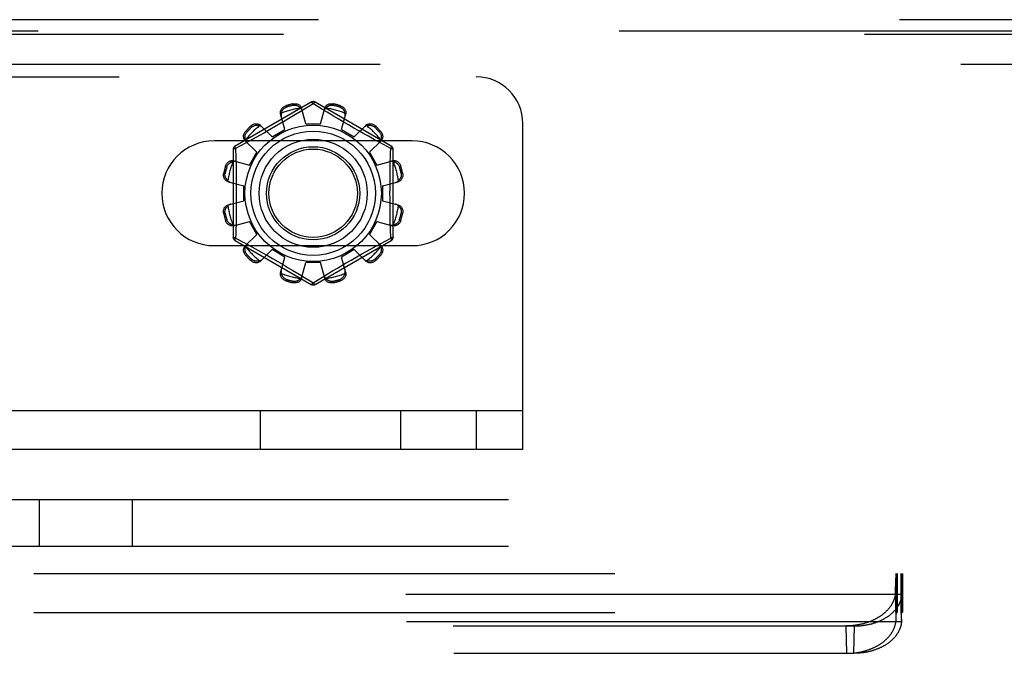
# Model space of a CAD drawing. Header units: inches. Extents: x 0 to 283, y 0 to 183.
# Tile 78 of 256: x 116.82 to 119.46, y 54.82 to 56.52. Entities that reach past the tile are written whole.
import ezdxf

# ---------------------------------------------------------------- set-up
doc = ezdxf.new("R2010")
doc.units = ezdxf.units.IN
doc.header["$LTSCALE"] = 15.583333
doc.header["$MEASUREMENT"] = 0
doc.linetypes.add('HIDDEN', pattern=[0.2, 0.1, -0.1])
for name, color, linetype in [('DEFAULT_2', 8, 'HIDDEN'), ('RIGHTHAND_DOOR_ASSEMBLY', 7, 'CONTINUOUS'), ('SUBPANEL', 7, 'CONTINUOUS')]:
    doc.layers.add(name, color=color, linetype=linetype)

msp = doc.modelspace()

# ---------------------------------------------------------------- linework, layer by layer
at = {"layer": 'DEFAULT_2', "color": 8, "linetype": 'HIDDEN'}
for p, q in [((109.2951, 56.3635), (118.0451, 56.3635)), ((117.6026, 56.2958), (117.3981, 56.1777)), ((117.5345, 56.2859), (117.5356, 56.2821)), ((117.5544, 56.2871), (117.5534, 56.2909)), ((117.6076, 56.2912), (117.5727, 56.2699)), ((117.611, 56.2891), (117.6076, 56.2912)), ((117.6307, 56.2771), (117.611, 56.2891)), ((117.8171, 56.1777), (117.6126, 56.2958)), ((117.6618, 56.2909), (117.6608, 56.2871)), ((117.6796, 56.2821), (117.6806, 56.2859)), ((117.5319, 56.2221), (117.5203, 56.2641)), ((117.5554, 56.2595), (117.5422, 56.2516)), ((117.5727, 56.2699), (117.5554, 56.2595)), ((117.5876, 56.237), (117.5766, 56.2792)), ((117.6276, 56.237), (117.6386, 56.2792)), ((117.6451, 56.2684), (117.6307, 56.2771)), ((117.6618, 56.2583), (117.6451, 56.2684)), ((117.6745, 56.2507), (117.6618, 56.2583)), ((117.6833, 56.2221), (117.6948, 56.2641)), ((117.4666, 56.2331), (117.4973, 56.2021)), ((117.5206, 56.2388), (117.5056, 56.2301)), ((117.5876, 56.237), (117.6276, 56.237)), ((117.6882, 56.2426), (117.6745, 56.2507)), ((117.7023, 56.2343), (117.6882, 56.2426)), ((117.7165, 56.2261), (117.7023, 56.2343)), ((117.7179, 56.2021), (117.7486, 56.2331)), ((118.1701, 55.3635), (118.1701, 56.2385)), ((117.4269, 56.2179), (117.4297, 56.2151)), ((117.4434, 56.2289), (117.4407, 56.2317)), ((117.4634, 56.2062), (117.4456, 56.1963)), ((117.4767, 56.2137), (117.4634, 56.2062)), ((117.4909, 56.2217), (117.4767, 56.2137)), ((117.5056, 56.2301), (117.4909, 56.2217)), ((117.4973, 56.2021), (117.5319, 56.2221)), ((117.6833, 56.2221), (117.7179, 56.2021)), ((117.7303, 56.2182), (117.7165, 56.2261)), ((117.7435, 56.2108), (117.7303, 56.2182)), ((117.7559, 56.2039), (117.7435, 56.2108)), ((117.7745, 56.2317), (117.7717, 56.2289)), ((117.7855, 56.2151), (117.7883, 56.2179)), ((117.8732, 56.1916), (117.342, 56.1916)), ((117.4258, 56.1854), (117.3996, 56.1711)), ((117.4254, 56.192), (117.4565, 56.1613)), ((117.4456, 56.1963), (117.4258, 56.1854)), ((117.7724, 56.1947), (117.7559, 56.2039)), ((117.7587, 56.1613), (117.7897, 56.192)), ((117.7866, 56.1869), (117.7724, 56.1947)), ((117.8156, 56.1711), (117.7866, 56.1869)), ((117.3931, 56.1691), (117.3931, 55.9329)), ((117.3996, 56.1711), (117.4001, 56.1475)), ((117.4365, 56.1267), (117.4565, 56.1613)), ((117.7587, 56.1613), (117.7787, 56.1267)), ((117.8221, 55.9329), (117.8221, 56.1691)), ((117.3944, 56.1382), (117.4365, 56.1267)), ((117.4001, 56.1475), (117.4007, 56.1235)), ((117.7787, 56.1267), (117.8207, 56.1382)), ((117.3676, 56.1052), (117.3714, 56.1042)), ((117.3765, 56.123), (117.3727, 56.124)), ((117.8141, 56.0993), (117.8145, 56.1235)), ((117.8425, 56.124), (117.8387, 56.123)), ((117.8437, 56.1042), (117.8475, 56.1052)), ((117.3794, 56.082), (117.4216, 56.071)), ((117.7936, 56.071), (117.8358, 56.082)), ((117.4216, 56.031), (117.4216, 56.071)), ((117.7936, 56.071), (117.7936, 56.031)), ((117.3794, 56.02), (117.4216, 56.031)), ((117.7936, 56.031), (117.8358, 56.02)), ((117.3714, 55.9978), (117.3676, 55.9968)), ((117.4011, 56.0026), (117.4007, 55.9784)), ((117.8475, 55.9968), (117.8437, 55.9978)), ((117.3727, 55.9779), (117.3765, 55.979)), ((117.3944, 55.9637), (117.4365, 55.9753)), ((117.4565, 55.9407), (117.4365, 55.9753)), ((117.7787, 55.9753), (117.7587, 55.9407)), ((117.7787, 55.9753), (117.8207, 55.9637)), ((117.815, 55.9544), (117.8145, 55.9784)), ((117.8387, 55.979), (117.8425, 55.9779)), ((117.8156, 55.9309), (117.815, 55.9544)), ((117.3981, 55.9243), (117.6026, 55.8062)), ((117.3996, 55.9309), (117.4286, 55.915)), ((117.4254, 55.91), (117.4565, 55.9407)), ((117.4286, 55.915), (117.4428, 55.9072)), ((117.6126, 55.8062), (117.8171, 55.9243)), ((117.7587, 55.9407), (117.7897, 55.91)), ((117.7696, 55.9057), (117.7893, 55.9165)), ((117.7893, 55.9165), (117.8156, 55.9309)), ((117.342, 55.9104), (117.8732, 55.9104)), ((117.4428, 55.9072), (117.4593, 55.8981)), ((117.4593, 55.8981), (117.4716, 55.8912)), ((117.4666, 55.8688), (117.4973, 55.8999)), ((117.4716, 55.8912), (117.4848, 55.8837)), ((117.5319, 55.8799), (117.4973, 55.8999)), ((117.7179, 55.8999), (117.6833, 55.8799)), ((117.7179, 55.8999), (117.7486, 55.8688)), ((117.7384, 55.8883), (117.7517, 55.8958)), ((117.7517, 55.8958), (117.7696, 55.9057)), ((117.4297, 55.8868), (117.4269, 55.8841)), ((117.4407, 55.8703), (117.4434, 55.8731)), ((117.4848, 55.8837), (117.4986, 55.8758)), ((117.4986, 55.8758), (117.5128, 55.8676)), ((117.5128, 55.8676), (117.527, 55.8594)), ((117.5203, 55.8378), (117.5319, 55.8799)), ((117.5766, 55.8228), (117.5876, 55.865)), ((117.6276, 55.865), (117.5876, 55.865)), ((117.6386, 55.8228), (117.6276, 55.865)), ((117.6948, 55.8378), (117.6833, 55.8799)), ((117.6946, 55.8631), (117.7096, 55.8718)), ((117.7096, 55.8718), (117.7243, 55.8803)), ((117.7243, 55.8803), (117.7384, 55.8883)), ((117.7717, 55.8731), (117.7745, 55.8703)), ((117.7883, 55.8841), (117.7855, 55.8868)), ((117.527, 55.8594), (117.5406, 55.8513)), ((117.5406, 55.8513), (117.5533, 55.8437)), ((117.5533, 55.8437), (117.5701, 55.8336)), ((117.6425, 55.832), (117.6598, 55.8425)), ((117.6598, 55.8425), (117.6729, 55.8503)), ((117.5356, 55.8199), (117.5345, 55.8161)), ((117.5534, 55.811), (117.5544, 55.8148)), ((117.5701, 55.8336), (117.5844, 55.8249)), ((117.5844, 55.8249), (117.6041, 55.8129)), ((117.6041, 55.8129), (117.6076, 55.8108)), ((117.6076, 55.8108), (117.6425, 55.832)), ((117.6608, 55.8148), (117.6618, 55.811)), ((117.6806, 55.8161), (117.6796, 55.8199)), ((118.1701, 55.4675), (109.1701, 55.4675)), ((117.4659, 55.3635), (117.4659, 55.4675)), ((117.8426, 55.3635), (117.8426, 55.4675)), ((118.0451, 55.4675), (118.0451, 55.3635)), ((118.1701, 55.3635), (109.1701, 55.3635)), ((110.625, 55.03), (120.1851, 55.03)), ((119.1709, 55.03), (119.1709, 54.926)), ((119.1709, 55.0157), (119.171, 55.0183)), ((119.1712, 55.0205), (119.1713, 55.0219)), ((119.1726, 54.926), (119.1726, 55.03)), ((119.1728, 55.03), (119.1728, 54.926)), ((119.1738, 55.03), (119.1738, 54.926)), ((119.1846, 55.03), (119.1846, 54.926)), ((119.1848, 54.926), (119.1848, 55.03)), ((119.1856, 55.03), (119.1856, 54.926)), ((119.186, 55.0226), (119.1859, 55.0238)), ((119.1861, 55.0212), (119.186, 55.0226)), ((119.1862, 55.0198), (119.1861, 55.0212)), ((119.1863, 55.0183), (119.1862, 55.0198)), ((119.1865, 55.0157), (119.1863, 55.0183)), ((119.1885, 55.03), (119.1885, 54.926)), ((119.1696, 54.9815), (119.1699, 54.9918)), ((119.1699, 54.9918), (119.1702, 54.9997)), ((119.1702, 54.9997), (119.1704, 55.0057)), ((119.1704, 55.0057), (119.1706, 55.01)), ((119.1706, 55.01), (119.1707, 55.013)), ((119.1707, 55.013), (119.1709, 55.0157)), ((119.1866, 55.013), (119.1865, 55.0157)), ((119.1868, 55.01), (119.1866, 55.013)), ((119.187, 55.0057), (119.1868, 55.01)), ((119.1872, 54.9997), (119.187, 55.0057)), ((119.1875, 54.9918), (119.1872, 54.9997)), ((119.1876, 54.986), (119.1875, 54.9918)), ((111.6225, 54.9754), (119.1876, 54.9754)), ((119.1713, 54.9078), (119.1696, 54.9815)), ((119.186, 54.9078), (119.1878, 54.9815)), ((119.186, 54.905), (119.1878, 54.9785)), ((119.1878, 54.9815), (119.1876, 54.986)), ((119.1876, 54.9754), (119.1878, 54.9785)), ((119.1878, 54.9785), (119.1878, 54.9815)), ((110.625, 54.926), (119.4663, 54.926)), ((119.1713, 54.9078), (119.1715, 54.9116)), ((119.1715, 54.9116), (119.1716, 54.9143)), ((119.1716, 54.9162), (119.1717, 54.9179)), ((119.1716, 54.9143), (119.1716, 54.9162)), ((119.1717, 54.9179), (119.1718, 54.9195)), ((119.1718, 54.9195), (119.1719, 54.9204)), ((119.1854, 54.9221), (119.1853, 54.9228)), ((119.1855, 54.9213), (119.1854, 54.9221)), ((119.1855, 54.9204), (119.1855, 54.9213)), ((119.1856, 54.9195), (119.1855, 54.9204)), ((119.1856, 54.9179), (119.1856, 54.9195)), ((119.1857, 54.9162), (119.1856, 54.9179)), ((119.1858, 54.9136), (119.1857, 54.9162)), ((119.1859, 54.9108), (119.1858, 54.9136)), ((111.6242, 54.9019), (119.1859, 54.9019)), ((111.7502, 54.8897), (119.06, 54.8897)), ((119.0392, 54.8162), (119.0375, 54.8897)), ((119.0582, 54.8162), (119.06, 54.8897)), ((119.186, 54.9078), (119.1859, 54.9108)), ((119.186, 54.905), (119.1859, 54.9019)), ((119.186, 54.9078), (119.186, 54.905)), ((111.7519, 54.8162), (119.0582, 54.8162))]:
    msp.add_line(p, q, dxfattribs=at)
for points in [[(117.5203, 56.2641), (117.52, 56.2659), (117.5198, 56.2678), (117.5199, 56.2697), (117.5202, 56.2716), (117.5208, 56.2735), (117.5216, 56.2753), (117.5226, 56.2771), (117.5238, 56.2787), (117.5252, 56.2803), (117.5268, 56.2818), (117.5286, 56.2831), (117.5305, 56.2842), (117.5325, 56.2851), (117.5345, 56.2859)], [(117.5534, 56.2909), (117.5556, 56.2913), (117.5577, 56.2915), (117.56, 56.2915), (117.5621, 56.2912), (117.5643, 56.2908), (117.5663, 56.2901), (117.5681, 56.2893), (117.5699, 56.2883), (117.5715, 56.2871), (117.5729, 56.2857), (117.5742, 56.2842), (117.5752, 56.2826), (117.576, 56.2809), (117.5766, 56.2792)], [(117.5544, 56.2871), (117.5561, 56.2874), (117.5577, 56.2875), (117.5592, 56.2875), (117.5606, 56.2874), (117.5619, 56.2871), (117.5632, 56.2868), (117.5643, 56.2864), (117.5654, 56.286), (117.5664, 56.2855), (117.5673, 56.285), (117.5682, 56.2845), (117.5691, 56.2839), (117.5699, 56.2833), (117.5707, 56.2826), (117.5715, 56.2819), (117.5723, 56.2812), (117.573, 56.2805), (117.5737, 56.2797)], [(117.6026, 56.2958), (117.6029, 56.2958), (117.6034, 56.2957), (117.6039, 56.2954), (117.6045, 56.2949), (117.6052, 56.2942), (117.606, 56.2933), (117.6068, 56.2923), (117.6076, 56.2912)], [(117.6076, 56.2912), (117.6084, 56.2923), (117.6092, 56.2933), (117.6099, 56.2942), (117.6106, 56.2949), (117.6113, 56.2954), (117.6118, 56.2957), (117.6123, 56.2958), (117.6126, 56.2958)], [(117.6386, 56.2792), (117.6392, 56.2809), (117.64, 56.2826), (117.641, 56.2842), (117.6422, 56.2857), (117.6437, 56.2871), (117.6453, 56.2883), (117.647, 56.2893), (117.6489, 56.2901), (117.6509, 56.2908), (117.653, 56.2912), (117.6552, 56.2915), (117.6574, 56.2915), (117.6596, 56.2913), (117.6618, 56.2909)], [(117.6415, 56.2797), (117.6422, 56.2805), (117.6429, 56.2812), (117.6437, 56.2819), (117.6444, 56.2826), (117.6452, 56.2833), (117.6461, 56.2839), (117.6469, 56.2845), (117.6479, 56.285), (117.6488, 56.2855), (117.6498, 56.286), (117.6509, 56.2864), (117.652, 56.2868), (117.6532, 56.2871), (117.6545, 56.2874), (117.656, 56.2875), (117.6575, 56.2875), (117.6591, 56.2874), (117.6608, 56.2871)], [(117.6806, 56.2859), (117.6827, 56.2851), (117.6847, 56.2842), (117.6866, 56.2831), (117.6884, 56.2818), (117.69, 56.2803), (117.6914, 56.2787), (117.6926, 56.2771), (117.6936, 56.2753), (117.6944, 56.2735), (117.6949, 56.2716), (117.6953, 56.2697), (117.6954, 56.2678), (117.6952, 56.2659), (117.6948, 56.2641)], [(117.5226, 56.266), (117.5222, 56.2645), (117.5219, 56.2629), (117.5218, 56.2614), (117.5218, 56.2599), (117.522, 56.2584), (117.5223, 56.257)], [(117.5226, 56.266), (117.5228, 56.267), (117.5231, 56.268), (117.5233, 56.269), (117.5237, 56.27), (117.5241, 56.271), (117.5245, 56.2719), (117.5249, 56.2729), (117.5254, 56.2738), (117.526, 56.2747), (117.5267, 56.2756), (117.5274, 56.2765), (117.5282, 56.2774), (117.5291, 56.2783), (117.5301, 56.2792), (117.5312, 56.28), (117.5325, 56.2808), (117.534, 56.2815), (117.5356, 56.2821)], [(117.5784, 56.2721), (117.578, 56.2735), (117.5774, 56.2748), (117.5767, 56.2761), (117.5758, 56.2774), (117.5748, 56.2786), (117.5737, 56.2797)], [(117.6415, 56.2797), (117.6404, 56.2786), (117.6394, 56.2774), (117.6385, 56.2761), (117.6378, 56.2748), (117.6372, 56.2735), (117.6367, 56.2721)], [(117.6796, 56.2821), (117.6812, 56.2815), (117.6827, 56.2808), (117.684, 56.28), (117.6851, 56.2792), (117.6861, 56.2783), (117.687, 56.2774), (117.6878, 56.2765), (117.6885, 56.2756), (117.6892, 56.2747), (117.6897, 56.2738), (117.6902, 56.2729), (117.6907, 56.2719), (117.6911, 56.271), (117.6915, 56.27), (117.6918, 56.269), (117.6921, 56.268), (117.6924, 56.267), (117.6926, 56.266)], [(117.6929, 56.257), (117.6932, 56.2584), (117.6934, 56.2599), (117.6934, 56.2614), (117.6933, 56.2629), (117.693, 56.2645), (117.6926, 56.266)], [(117.4407, 56.2317), (117.4424, 56.2331), (117.4442, 56.2344), (117.4461, 56.2354), (117.4481, 56.2363), (117.4502, 56.237), (117.4522, 56.2374), (117.4543, 56.2376), (117.4563, 56.2376), (117.4583, 56.2374), (117.4602, 56.2369), (117.462, 56.2363), (117.4637, 56.2354), (117.4653, 56.2343), (117.4666, 56.2331)], [(117.4434, 56.2289), (117.4448, 56.23), (117.4461, 56.2309), (117.4474, 56.2316), (117.4487, 56.2322), (117.45, 56.2327), (117.4512, 56.233), (117.4524, 56.2332), (117.4535, 56.2334), (117.4546, 56.2335), (117.4557, 56.2335), (117.4568, 56.2335), (117.4578, 56.2334), (117.4588, 56.2333), (117.4599, 56.2332), (117.4609, 56.233), (117.4619, 56.2327), (117.4629, 56.2324), (117.4639, 56.2321)], [(117.4718, 56.2279), (117.4707, 56.2289), (117.4695, 56.2297), (117.4683, 56.2305), (117.4669, 56.2312), (117.4654, 56.2317), (117.4639, 56.2321)], [(117.5422, 56.2516), (117.5279, 56.2432), (117.5206, 56.2388)], [(117.7513, 56.2321), (117.7498, 56.2317), (117.7483, 56.2312), (117.7469, 56.2305), (117.7456, 56.2297), (117.7444, 56.2289), (117.7434, 56.2279)], [(117.7486, 56.2331), (117.7499, 56.2343), (117.7514, 56.2354), (117.7531, 56.2363), (117.755, 56.2369), (117.7569, 56.2374), (117.7589, 56.2376), (117.7609, 56.2376), (117.7629, 56.2374), (117.765, 56.237), (117.7671, 56.2363), (117.7691, 56.2354), (117.771, 56.2344), (117.7728, 56.2331), (117.7745, 56.2317)], [(117.7513, 56.2321), (117.7523, 56.2324), (117.7533, 56.2327), (117.7543, 56.233), (117.7553, 56.2332), (117.7563, 56.2333), (117.7574, 56.2334), (117.7584, 56.2335), (117.7595, 56.2335), (117.7606, 56.2335), (117.7617, 56.2334), (117.7628, 56.2332), (117.764, 56.233), (117.7652, 56.2327), (117.7664, 56.2322), (117.7677, 56.2316), (117.7691, 56.2309), (117.7704, 56.23), (117.7717, 56.2289)], [(117.4254, 56.192), (117.4242, 56.1933), (117.4232, 56.1948), (117.4223, 56.1965), (117.4216, 56.1984), (117.4212, 56.2003), (117.4209, 56.2023), (117.4209, 56.2043), (117.4211, 56.2063), (117.4216, 56.2084), (117.4222, 56.2105), (117.4231, 56.2125), (117.4242, 56.2144), (117.4255, 56.2162), (117.4269, 56.2179)], [(117.4265, 56.1947), (117.4262, 56.1957), (117.4259, 56.1967), (117.4256, 56.1977), (117.4254, 56.1987), (117.4252, 56.1997), (117.4251, 56.2008), (117.4251, 56.2018), (117.425, 56.2029), (117.4251, 56.204), (117.4252, 56.2051), (117.4253, 56.2062), (117.4256, 56.2074), (117.4259, 56.2086), (117.4264, 56.2098), (117.4269, 56.2111), (117.4277, 56.2125), (117.4286, 56.2138), (117.4297, 56.2151)], [(117.7855, 56.2151), (117.7866, 56.2138), (117.7875, 56.2125), (117.7882, 56.2111), (117.7888, 56.2098), (117.7893, 56.2086), (117.7896, 56.2074), (117.7898, 56.2062), (117.79, 56.205), (117.7901, 56.2039), (117.7901, 56.2029), (117.7901, 56.2018), (117.79, 56.2008), (117.7899, 56.1997), (117.7898, 56.1987), (117.7896, 56.1977), (117.7893, 56.1967), (117.789, 56.1957), (117.7887, 56.1947)], [(117.7883, 56.2179), (117.7897, 56.2162), (117.791, 56.2144), (117.792, 56.2125), (117.7929, 56.2105), (117.7936, 56.2084), (117.794, 56.2063), (117.7942, 56.2043), (117.7942, 56.2023), (117.794, 56.2003), (117.7935, 56.1984), (117.7929, 56.1965), (117.792, 56.1948), (117.7909, 56.1933), (117.7897, 56.192)], [(117.4265, 56.1947), (117.4269, 56.1932), (117.4274, 56.1917), (117.4281, 56.1903), (117.4288, 56.189), (117.4297, 56.1878), (117.4307, 56.1868)], [(117.7845, 56.1868), (117.7855, 56.1878), (117.7863, 56.189), (117.7871, 56.1903), (117.7878, 56.1917), (117.7883, 56.1932), (117.7887, 56.1947)], [(117.3931, 56.1691), (117.3932, 56.1694), (117.3935, 56.1697), (117.3941, 56.17), (117.3949, 56.1703), (117.3958, 56.1705), (117.3969, 56.1708), (117.3982, 56.1709), (117.3996, 56.1711)], [(117.3996, 56.1711), (117.399, 56.1723), (117.3985, 56.1735), (117.3982, 56.1746), (117.3979, 56.1756), (117.3978, 56.1764), (117.3978, 56.177), (117.3979, 56.1775), (117.3981, 56.1777)], [(117.8145, 56.1235), (117.8153, 56.1594), (117.8156, 56.1711)], [(117.8171, 56.1777), (117.8173, 56.1775), (117.8174, 56.177), (117.8174, 56.1764), (117.8173, 56.1756), (117.817, 56.1746), (117.8166, 56.1735), (117.8162, 56.1723), (117.8156, 56.1711)], [(117.8156, 56.1711), (117.817, 56.171), (117.8182, 56.1708), (117.8194, 56.1705), (117.8203, 56.1703), (117.8211, 56.17), (117.8216, 56.1697), (117.822, 56.1694), (117.8221, 56.1691)], [(117.3727, 56.124), (117.3734, 56.1261), (117.3744, 56.1281), (117.3755, 56.13), (117.3768, 56.1318), (117.3783, 56.1334), (117.3798, 56.1348), (117.3815, 56.136), (117.3832, 56.137), (117.3851, 56.1378), (117.387, 56.1383), (117.3889, 56.1387), (117.3908, 56.1388), (117.3926, 56.1386), (117.3944, 56.1382)], [(117.3765, 56.123), (117.3771, 56.1246), (117.3778, 56.1261), (117.3786, 56.1274), (117.3794, 56.1285), (117.3803, 56.1295), (117.3812, 56.1304), (117.382, 56.1312), (117.383, 56.1319), (117.3839, 56.1326), (117.3848, 56.1331), (117.3857, 56.1336), (117.3866, 56.1341), (117.3876, 56.1345), (117.3886, 56.1349), (117.3895, 56.1352), (117.3905, 56.1355), (117.3916, 56.1358), (117.3926, 56.136)], [(117.4015, 56.1363), (117.4001, 56.1366), (117.3987, 56.1368), (117.3972, 56.1368), (117.3956, 56.1367), (117.3941, 56.1364), (117.3926, 56.136)], [(117.8226, 56.136), (117.8211, 56.1364), (117.8195, 56.1367), (117.818, 56.1368), (117.8165, 56.1368), (117.815, 56.1366), (117.8136, 56.1363)], [(117.8207, 56.1382), (117.8225, 56.1386), (117.8244, 56.1388), (117.8263, 56.1387), (117.8282, 56.1383), (117.8301, 56.1378), (117.8319, 56.137), (117.8337, 56.136), (117.8353, 56.1348), (117.8369, 56.1334), (117.8384, 56.1318), (117.8397, 56.13), (117.8408, 56.1281), (117.8417, 56.1261), (117.8425, 56.124)], [(117.8226, 56.136), (117.8236, 56.1358), (117.8246, 56.1355), (117.8256, 56.1352), (117.8266, 56.1349), (117.8276, 56.1345), (117.8285, 56.1341), (117.8295, 56.1336), (117.8304, 56.1331), (117.8313, 56.1326), (117.8322, 56.1319), (117.8331, 56.1312), (117.834, 56.1304), (117.8349, 56.1295), (117.8358, 56.1285), (117.8366, 56.1274), (117.8374, 56.1261), (117.8381, 56.1246), (117.8387, 56.123)], [(117.3794, 56.082), (117.3776, 56.0826), (117.376, 56.0834), (117.3744, 56.0844), (117.3729, 56.0856), (117.3715, 56.0871), (117.3703, 56.0887), (117.3693, 56.0904), (117.3685, 56.0923), (117.3678, 56.0943), (117.3673, 56.0964), (117.3671, 56.0986), (117.3671, 56.1008), (117.3672, 56.103), (117.3676, 56.1052)], [(117.3789, 56.0849), (117.3781, 56.0856), (117.3774, 56.0863), (117.3766, 56.0871), (117.3759, 56.0878), (117.3753, 56.0886), (117.3747, 56.0895), (117.3741, 56.0903), (117.3736, 56.0913), (117.373, 56.0922), (117.3726, 56.0932), (117.3721, 56.0943), (117.3718, 56.0954), (117.3714, 56.0966), (117.3712, 56.0979), (117.3711, 56.0994), (117.371, 56.1009), (117.3711, 56.1025), (117.3714, 56.1042)], [(117.4007, 56.1235), (117.4011, 56.0993), (117.4012, 56.0872), (117.4013, 56.0751), (117.4014, 56.0631), (117.4014, 56.051), (117.4014, 56.0389), (117.4013, 56.0268), (117.4012, 56.0147), (117.4011, 56.0026)], [(117.8475, 56.1052), (117.8479, 56.103), (117.8481, 56.1008), (117.8481, 56.0986), (117.8478, 56.0964), (117.8474, 56.0943), (117.8467, 56.0923), (117.8459, 56.0904), (117.8449, 56.0887), (117.8437, 56.0871), (117.8423, 56.0856), (117.8408, 56.0844), (117.8392, 56.0834), (117.8375, 56.0826), (117.8358, 56.082)], [(117.8437, 56.1042), (117.844, 56.1025), (117.8441, 56.1009), (117.8441, 56.0993), (117.844, 56.0979), (117.8437, 56.0966), (117.8434, 56.0954), (117.843, 56.0943), (117.8426, 56.0932), (117.8421, 56.0922), (117.8416, 56.0912), (117.8411, 56.0903), (117.8405, 56.0895), (117.8399, 56.0886), (117.8392, 56.0878), (117.8385, 56.0871), (117.8378, 56.0863), (117.8371, 56.0856), (117.8363, 56.0849)], [(117.3789, 56.0849), (117.38, 56.0838), (117.3812, 56.0828), (117.3824, 56.0819), (117.3838, 56.0812), (117.3851, 56.0806), (117.3865, 56.0801)], [(117.8145, 55.9784), (117.8141, 56.0026), (117.8139, 56.0147), (117.8138, 56.0268), (117.8138, 56.0389), (117.8137, 56.051), (117.8138, 56.0631), (117.8138, 56.0751), (117.8139, 56.0872), (117.8141, 56.0993)], [(117.8287, 56.0801), (117.8301, 56.0806), (117.8314, 56.0812), (117.8327, 56.0819), (117.834, 56.0828), (117.8352, 56.0838), (117.8363, 56.0849)], [(117.3865, 56.0218), (117.3851, 56.0214), (117.3838, 56.0208), (117.3824, 56.0201), (117.3812, 56.0192), (117.38, 56.0182), (117.3789, 56.0171)], [(117.8363, 56.0171), (117.8352, 56.0182), (117.834, 56.0192), (117.8327, 56.0201), (117.8314, 56.0208), (117.8301, 56.0214), (117.8287, 56.0218)], [(117.3676, 55.9968), (117.3672, 55.999), (117.3671, 56.0011), (117.3671, 56.0034), (117.3673, 56.0055), (117.3678, 56.0077), (117.3685, 56.0097), (117.3693, 56.0115), (117.3703, 56.0133), (117.3715, 56.0149), (117.3729, 56.0163), (117.3744, 56.0176), (117.376, 56.0186), (117.3776, 56.0194), (117.3794, 56.02)], [(117.3714, 55.9978), (117.3711, 55.9995), (117.371, 56.0011), (117.3711, 56.0026), (117.3712, 56.004), (117.3715, 56.0053), (117.3718, 56.0066), (117.3721, 56.0077), (117.3726, 56.0088), (117.3731, 56.0098), (117.3736, 56.0107), (117.3741, 56.0116), (117.3747, 56.0125), (117.3753, 56.0133), (117.376, 56.0141), (117.3766, 56.0149), (117.3774, 56.0157), (117.3781, 56.0164), (117.3789, 56.0171)], [(117.8358, 56.02), (117.8375, 56.0194), (117.8392, 56.0186), (117.8408, 56.0176), (117.8423, 56.0163), (117.8437, 56.0149), (117.8449, 56.0133), (117.8459, 56.0115), (117.8467, 56.0097), (117.8474, 56.0077), (117.8478, 56.0055), (117.8481, 56.0034), (117.8481, 56.0011), (117.8479, 55.999), (117.8475, 55.9968)], [(117.8363, 56.0171), (117.8371, 56.0164), (117.8378, 56.0157), (117.8385, 56.0149), (117.8392, 56.0141), (117.8399, 56.0133), (117.8405, 56.0125), (117.8411, 56.0116), (117.8416, 56.0107), (117.8421, 56.0098), (117.8426, 56.0088), (117.843, 56.0077), (117.8434, 56.0065), (117.8437, 56.0053), (117.844, 56.004), (117.8441, 56.0026), (117.8441, 56.0011), (117.844, 55.9995), (117.8437, 55.9978)], [(117.3944, 55.9637), (117.3926, 55.9634), (117.3908, 55.9632), (117.3889, 55.9633), (117.387, 55.9636), (117.3851, 55.9642), (117.3832, 55.965), (117.3815, 55.966), (117.3798, 55.9672), (117.3783, 55.9686), (117.3768, 55.9702), (117.3755, 55.972), (117.3744, 55.9739), (117.3734, 55.9759), (117.3727, 55.9779)], [(117.3926, 55.966), (117.3916, 55.9662), (117.3905, 55.9665), (117.3895, 55.9668), (117.3886, 55.9671), (117.3876, 55.9675), (117.3866, 55.9679), (117.3857, 55.9683), (117.3848, 55.9688), (117.3839, 55.9694), (117.3829, 55.9701), (117.382, 55.9708), (117.3811, 55.9716), (117.3803, 55.9725), (117.3794, 55.9735), (117.3786, 55.9746), (117.3778, 55.9759), (117.3771, 55.9774), (117.3765, 55.979)], [(117.4007, 55.9784), (117.3999, 55.9426), (117.3996, 55.9309)], [(117.8425, 55.9779), (117.8417, 55.9759), (117.8408, 55.9739), (117.8397, 55.972), (117.8384, 55.9702), (117.8369, 55.9686), (117.8353, 55.9672), (117.8337, 55.966), (117.8319, 55.965), (117.8301, 55.9642), (117.8282, 55.9636), (117.8263, 55.9633), (117.8244, 55.9632), (117.8225, 55.9634), (117.8207, 55.9637)], [(117.8387, 55.979), (117.8381, 55.9774), (117.8374, 55.9759), (117.8366, 55.9746), (117.8358, 55.9735), (117.8349, 55.9724), (117.834, 55.9716), (117.8331, 55.9708), (117.8322, 55.97), (117.8313, 55.9694), (117.8304, 55.9688), (117.8295, 55.9683), (117.8285, 55.9679), (117.8276, 55.9675), (117.8266, 55.9671), (117.8256, 55.9667), (117.8246, 55.9665), (117.8236, 55.9662), (117.8226, 55.966)], [(117.3926, 55.966), (117.3941, 55.9656), (117.3956, 55.9653), (117.3972, 55.9652), (117.3987, 55.9652), (117.4001, 55.9654), (117.4015, 55.9657)], [(117.8136, 55.9657), (117.815, 55.9654), (117.8165, 55.9652), (117.818, 55.9652), (117.8195, 55.9653), (117.8211, 55.9656), (117.8226, 55.966)], [(117.3996, 55.9309), (117.3982, 55.931), (117.3969, 55.9312), (117.3958, 55.9314), (117.3949, 55.9317), (117.3941, 55.932), (117.3935, 55.9323), (117.3932, 55.9326), (117.3931, 55.9329)], [(117.3981, 55.9243), (117.3979, 55.9245), (117.3978, 55.925), (117.3978, 55.9256), (117.3979, 55.9264), (117.3982, 55.9274), (117.3985, 55.9284), (117.399, 55.9296), (117.3996, 55.9309)], [(117.4307, 55.9152), (117.4297, 55.9141), (117.4288, 55.9129), (117.4281, 55.9117), (117.4274, 55.9103), (117.4269, 55.9088), (117.4265, 55.9073)], [(117.7887, 55.9073), (117.7883, 55.9088), (117.7878, 55.9103), (117.7871, 55.9117), (117.7863, 55.9129), (117.7855, 55.9141), (117.7845, 55.9152)], [(117.8221, 55.9329), (117.822, 55.9326), (117.8216, 55.9323), (117.8211, 55.932), (117.8203, 55.9317), (117.8194, 55.9314), (117.8182, 55.9312), (117.817, 55.931), (117.8156, 55.9309)], [(117.8156, 55.9309), (117.8162, 55.9296), (117.8166, 55.9284), (117.817, 55.9274), (117.8173, 55.9264), (117.8174, 55.9256), (117.8174, 55.925), (117.8173, 55.9245), (117.8171, 55.9243)], [(117.4269, 55.8841), (117.4255, 55.8858), (117.4242, 55.8876), (117.4231, 55.8895), (117.4222, 55.8915), (117.4216, 55.8936), (117.4211, 55.8956), (117.4209, 55.8977), (117.4209, 55.8997), (117.4212, 55.9017), (117.4216, 55.9036), (117.4223, 55.9054), (117.4232, 55.9071), (117.4242, 55.9087), (117.4254, 55.91)], [(117.4297, 55.8868), (117.4286, 55.8882), (117.4277, 55.8895), (117.4269, 55.8908), (117.4263, 55.8921), (117.4259, 55.8934), (117.4256, 55.8946), (117.4253, 55.8958), (117.4252, 55.8969), (117.4251, 55.898), (117.425, 55.8991), (117.4251, 55.9002), (117.4251, 55.9012), (117.4252, 55.9022), (117.4254, 55.9033), (117.4256, 55.9043), (117.4259, 55.9053), (117.4262, 55.9063), (117.4265, 55.9073)], [(117.7887, 55.9073), (117.789, 55.9063), (117.7893, 55.9053), (117.7896, 55.9043), (117.7898, 55.9033), (117.7899, 55.9022), (117.79, 55.9012), (117.7901, 55.9002), (117.7901, 55.8991), (117.7901, 55.898), (117.79, 55.8969), (117.7898, 55.8958), (117.7896, 55.8946), (117.7893, 55.8934), (117.7888, 55.8921), (117.7882, 55.8908), (117.7875, 55.8895), (117.7866, 55.8882), (117.7855, 55.8868)], [(117.7897, 55.91), (117.7909, 55.9087), (117.792, 55.9071), (117.7929, 55.9054), (117.7935, 55.9036), (117.794, 55.9017), (117.7942, 55.8997), (117.7942, 55.8977), (117.794, 55.8956), (117.7936, 55.8936), (117.7929, 55.8915), (117.792, 55.8895), (117.791, 55.8876), (117.7897, 55.8858), (117.7883, 55.8841)], [(117.4666, 55.8688), (117.4653, 55.8676), (117.4637, 55.8666), (117.462, 55.8657), (117.4602, 55.865), (117.4583, 55.8646), (117.4563, 55.8643), (117.4543, 55.8643), (117.4522, 55.8645), (117.4502, 55.865), (117.4481, 55.8656), (117.4461, 55.8665), (117.4442, 55.8676), (117.4424, 55.8689), (117.4407, 55.8703)], [(117.4639, 55.8699), (117.4629, 55.8696), (117.4619, 55.8693), (117.4609, 55.869), (117.4598, 55.8688), (117.4588, 55.8686), (117.4578, 55.8685), (117.4567, 55.8685), (117.4557, 55.8684), (117.4546, 55.8685), (117.4535, 55.8686), (117.4524, 55.8687), (117.4512, 55.869), (117.45, 55.8693), (117.4487, 55.8698), (117.4474, 55.8703), (117.4461, 55.8711), (117.4448, 55.872), (117.4434, 55.8731)], [(117.4639, 55.8699), (117.4654, 55.8703), (117.4669, 55.8708), (117.4683, 55.8715), (117.4695, 55.8722), (117.4707, 55.8731), (117.4718, 55.8741)], [(117.6729, 55.8503), (117.6872, 55.8588), (117.6946, 55.8631)], [(117.7434, 55.8741), (117.7444, 55.8731), (117.7456, 55.8722), (117.7469, 55.8715), (117.7483, 55.8708), (117.7498, 55.8703), (117.7513, 55.8699)], [(117.7745, 55.8703), (117.7728, 55.8689), (117.771, 55.8676), (117.7691, 55.8665), (117.7671, 55.8656), (117.765, 55.865), (117.7629, 55.8645), (117.7609, 55.8643), (117.7589, 55.8643), (117.7569, 55.8646), (117.755, 55.865), (117.7531, 55.8657), (117.7514, 55.8666), (117.7499, 55.8676), (117.7486, 55.8688)], [(117.7717, 55.8731), (117.7704, 55.872), (117.7691, 55.8711), (117.7677, 55.8703), (117.7664, 55.8698), (117.7652, 55.8693), (117.764, 55.869), (117.7628, 55.8687), (117.7616, 55.8686), (117.7605, 55.8685), (117.7595, 55.8684), (117.7584, 55.8685), (117.7574, 55.8685), (117.7563, 55.8686), (117.7553, 55.8688), (117.7543, 55.869), (117.7533, 55.8693), (117.7523, 55.8696), (117.7513, 55.8699)], [(117.5345, 55.8161), (117.5325, 55.8168), (117.5305, 55.8178), (117.5286, 55.8189), (117.5268, 55.8202), (117.5252, 55.8217), (117.5238, 55.8232), (117.5226, 55.8249), (117.5216, 55.8266), (117.5208, 55.8285), (117.5202, 55.8304), (117.5199, 55.8323), (117.5198, 55.8342), (117.52, 55.836), (117.5203, 55.8378)], [(117.5223, 55.8449), (117.522, 55.8435), (117.5218, 55.8421), (117.5218, 55.8406), (117.5219, 55.839), (117.5222, 55.8375), (117.5226, 55.836)], [(117.5356, 55.8199), (117.534, 55.8205), (117.5325, 55.8212), (117.5312, 55.822), (117.5301, 55.8228), (117.529, 55.8237), (117.5282, 55.8246), (117.5274, 55.8254), (117.5266, 55.8264), (117.526, 55.8273), (117.5254, 55.8282), (117.5249, 55.8291), (117.5245, 55.83), (117.524, 55.831), (117.5237, 55.832), (117.5233, 55.8329), (117.5231, 55.8339), (117.5228, 55.835), (117.5226, 55.836)], [(117.6926, 55.836), (117.6924, 55.835), (117.6921, 55.8339), (117.6918, 55.8329), (117.6915, 55.832), (117.6911, 55.831), (117.6907, 55.83), (117.6902, 55.8291), (117.6897, 55.8282), (117.6892, 55.8273), (117.6885, 55.8263), (117.6878, 55.8254), (117.687, 55.8245), (117.6861, 55.8237), (117.6851, 55.8228), (117.684, 55.822), (117.6827, 55.8212), (117.6812, 55.8205), (117.6796, 55.8199)], [(117.6948, 55.8378), (117.6952, 55.836), (117.6954, 55.8342), (117.6953, 55.8323), (117.6949, 55.8304), (117.6944, 55.8285), (117.6936, 55.8266), (117.6926, 55.8249), (117.6914, 55.8232), (117.69, 55.8217), (117.6884, 55.8202), (117.6866, 55.8189), (117.6847, 55.8178), (117.6827, 55.8168), (117.6806, 55.8161)], [(117.6926, 55.836), (117.693, 55.8375), (117.6933, 55.839), (117.6934, 55.8406), (117.6934, 55.8421), (117.6932, 55.8435), (117.6929, 55.8449)], [(117.5766, 55.8228), (117.576, 55.821), (117.5752, 55.8194), (117.5742, 55.8178), (117.5729, 55.8163), (117.5715, 55.8149), (117.5699, 55.8137), (117.5681, 55.8127), (117.5663, 55.8119), (117.5643, 55.8112), (117.5621, 55.8107), (117.56, 55.8105), (117.5577, 55.8105), (117.5556, 55.8106), (117.5534, 55.811)], [(117.5737, 55.8223), (117.573, 55.8215), (117.5723, 55.8208), (117.5715, 55.82), (117.5707, 55.8193), (117.5699, 55.8187), (117.5691, 55.8181), (117.5682, 55.8175), (117.5673, 55.817), (117.5664, 55.8164), (117.5654, 55.816), (117.5643, 55.8155), (117.5631, 55.8152), (117.5619, 55.8148), (117.5606, 55.8146), (117.5592, 55.8145), (117.5577, 55.8144), (117.5561, 55.8145), (117.5544, 55.8148)], [(117.5737, 55.8223), (117.5748, 55.8234), (117.5758, 55.8246), (117.5767, 55.8258), (117.5774, 55.8272), (117.578, 55.8285), (117.5784, 55.8299)], [(117.6076, 55.8108), (117.6068, 55.8097), (117.606, 55.8087), (117.6052, 55.8078), (117.6045, 55.8071), (117.6039, 55.8066), (117.6034, 55.8063), (117.6029, 55.8061), (117.6026, 55.8062)], [(117.6126, 55.8062), (117.6122, 55.8061), (117.6118, 55.8063), (117.6113, 55.8066), (117.6106, 55.8071), (117.6099, 55.8078), (117.6092, 55.8087), (117.6084, 55.8097), (117.6076, 55.8108)], [(117.6367, 55.8299), (117.6372, 55.8285), (117.6378, 55.8272), (117.6385, 55.8258), (117.6394, 55.8246), (117.6404, 55.8234), (117.6415, 55.8223)], [(117.6618, 55.811), (117.6596, 55.8106), (117.6574, 55.8105), (117.6552, 55.8105), (117.653, 55.8107), (117.6509, 55.8112), (117.6489, 55.8119), (117.647, 55.8127), (117.6453, 55.8137), (117.6437, 55.8149), (117.6422, 55.8163), (117.641, 55.8178), (117.64, 55.8194), (117.6392, 55.821), (117.6386, 55.8228)], [(117.6608, 55.8148), (117.6591, 55.8145), (117.6575, 55.8144), (117.6559, 55.8145), (117.6545, 55.8146), (117.6532, 55.8149), (117.652, 55.8152), (117.6509, 55.8156), (117.6498, 55.816), (117.6488, 55.8165), (117.6478, 55.817), (117.6469, 55.8175), (117.6461, 55.8181), (117.6452, 55.8187), (117.6444, 55.8194), (117.6437, 55.82), (117.6429, 55.8208), (117.6422, 55.8215), (117.6415, 55.8223)], [(119.171, 55.0183), (119.1711, 55.0198), (119.1712, 55.0205)], [(119.1713, 55.0219), (119.1714, 55.0232), (119.1714, 55.0238), (119.1715, 55.0244), (119.1715, 55.0249), (119.1716, 55.0254), (119.1717, 55.0259), (119.1717, 55.0264), (119.1718, 55.0268), (119.1718, 55.0272), (119.1719, 55.0276), (119.1719, 55.028), (119.172, 55.0283), (119.172, 55.0286), (119.1721, 55.0288), (119.1721, 55.0291), (119.1722, 55.0293), (119.1722, 55.0295), (119.1723, 55.0296), (119.1723, 55.0298), (119.1724, 55.0299), (119.1725, 55.0299), (119.1725, 55.03), (119.1726, 55.03)], [(119.1859, 55.0238), (119.1859, 55.0244), (119.1858, 55.0249), (119.1858, 55.0254), (119.1857, 55.0259), (119.1857, 55.0264), (119.1856, 55.0268), (119.1856, 55.0272), (119.1855, 55.0276), (119.1855, 55.028), (119.1854, 55.0283), (119.1853, 55.0286), (119.1853, 55.0288), (119.1852, 55.0291), (119.1852, 55.0293), (119.1851, 55.0295), (119.1851, 55.0296), (119.185, 55.0298), (119.185, 55.0299), (119.1849, 55.0299), (119.1849, 55.03), (119.1848, 55.03)], [(119.1692, 54.9754), (119.169, 54.9741), (119.1688, 54.9729), (119.1686, 54.9716), (119.1684, 54.9703), (119.1681, 54.9691), (119.1678, 54.9678), (119.1675, 54.9665), (119.1671, 54.9653), (119.1668, 54.964), (119.1664, 54.9628), (119.166, 54.9615), (119.1655, 54.9603), (119.1651, 54.959), (119.1646, 54.9578), (119.1641, 54.9565), (119.1635, 54.9553), (119.163, 54.9541), (119.1624, 54.9529), (119.1618, 54.9517), (119.1612, 54.9505), (119.1605, 54.9493), (119.1598, 54.9481), (119.1591, 54.9469), (119.1584, 54.9457), (119.1577, 54.9445), (119.1569, 54.9434), (119.1561, 54.9422), (119.1553, 54.941), (119.1545, 54.9399), (119.1536, 54.9388), (119.1527, 54.9376), (119.1518, 54.9365), (119.1509, 54.9354), (119.1499, 54.9343), (119.149, 54.9332), (119.148, 54.9321), (119.147, 54.9311), (119.1459, 54.93), (119.1449, 54.9289), (119.1438, 54.9279), (119.1427, 54.9269), (119.1416, 54.9258), (119.1405, 54.9248), (119.1393, 54.9238), (119.1382, 54.9228), (119.137, 54.9219), (119.1358, 54.9209), (119.1345, 54.9199), (119.1333, 54.919), (119.132, 54.9181), (119.1307, 54.9172), (119.1294, 54.9163), (119.1281, 54.9154), (119.1268, 54.9145), (119.1254, 54.9136), (119.1241, 54.9128), (119.1227, 54.9119), (119.1213, 54.9111), (119.1199, 54.9103), (119.1185, 54.9095), (119.117, 54.9087), (119.1155, 54.9079), (119.1141, 54.9072), (119.1126, 54.9064), (119.1111, 54.9057), (119.1096, 54.905), (119.108, 54.9043), (119.1065, 54.9036), (119.1049, 54.9029), (119.1033, 54.9023), (119.1018, 54.9016), (119.1002, 54.901), (119.0986, 54.9004), (119.0969, 54.8998), (119.0953, 54.8992), (119.0937, 54.8987), (119.092, 54.8981), (119.0904, 54.8976), (119.0887, 54.8971), (119.087, 54.8966), (119.0853, 54.8961), (119.0836, 54.8957), (119.0819, 54.8952), (119.0802, 54.8948), (119.0785, 54.8944), (119.0768, 54.894), (119.075, 54.8936), (119.0733, 54.8933), (119.0715, 54.8929), (119.0698, 54.8926), (119.068, 54.8923), (119.0662, 54.892), (119.0645, 54.8917), (119.0627, 54.8915), (119.0609, 54.8912), (119.0591, 54.891), (119.0573, 54.8908), (119.0555, 54.8906), (119.0537, 54.8904), (119.0519, 54.8903), (119.0501, 54.8902), (119.0483, 54.89), (119.0465, 54.8899), (119.0447, 54.8899), (119.0429, 54.8898), (119.0411, 54.8898), (119.0393, 54.8897), (119.0375, 54.8897)], [(119.06, 54.8897), (119.0618, 54.8897), (119.0636, 54.8898), (119.0654, 54.8898), (119.0672, 54.8899), (119.069, 54.8899), (119.0708, 54.89), (119.0726, 54.8902), (119.0744, 54.8903), (119.0762, 54.8904), (119.078, 54.8906), (119.0798, 54.8908), (119.0815, 54.891), (119.0833, 54.8912), (119.0851, 54.8915), (119.0868, 54.8917), (119.0886, 54.892), (119.0904, 54.8923), (119.0921, 54.8926), (119.0939, 54.8929), (119.0956, 54.8933), (119.0973, 54.8936), (119.099, 54.894), (119.1007, 54.8944), (119.1024, 54.8948), (119.1041, 54.8952), (119.1058, 54.8957), (119.1075, 54.8961), (119.1092, 54.8966), (119.1108, 54.8971), (119.1125, 54.8976), (119.1141, 54.8981), (119.1157, 54.8987), (119.1173, 54.8992), (119.119, 54.8998), (119.1205, 54.9004), (119.1221, 54.901), (119.1237, 54.9016), (119.1252, 54.9023), (119.1268, 54.9029), (119.1283, 54.9036), (119.1298, 54.9043), (119.1313, 54.905), (119.1328, 54.9057), (119.1343, 54.9064), (119.1357, 54.9072), (119.1372, 54.9079), (119.1386, 54.9087), (119.14, 54.9095), (119.1414, 54.9103), (119.1428, 54.9111), (119.1441, 54.9119), (119.1455, 54.9128), (119.1468, 54.9136), (119.1481, 54.9145), (119.1494, 54.9154), (119.1507, 54.9163), (119.1519, 54.9172), (119.1532, 54.9181), (119.1544, 54.919), (119.1556, 54.9199), (119.1568, 54.9209), (119.1579, 54.9219), (119.1591, 54.9228), (119.1602, 54.9238), (119.1613, 54.9248), (119.1624, 54.9258), (119.1635, 54.9269), (119.1645, 54.9279), (119.1655, 54.9289), (119.1665, 54.93), (119.1675, 54.9311), (119.1685, 54.9321), (119.1694, 54.9332), (119.1703, 54.9343), (119.1712, 54.9354), (119.1721, 54.9365), (119.1729, 54.9376), (119.1738, 54.9388), (119.1746, 54.9399), (119.1754, 54.941), (119.1761, 54.9422), (119.1769, 54.9434), (119.1776, 54.9445), (119.1783, 54.9457), (119.1789, 54.9469), (119.1796, 54.9481), (119.1802, 54.9493), (119.1808, 54.9505), (119.1814, 54.9517), (119.1819, 54.9529), (119.1824, 54.9541), (119.1829, 54.9553), (119.1834, 54.9565), (119.1839, 54.9578), (119.1843, 54.959), (119.1847, 54.9603), (119.1851, 54.9615), (119.1854, 54.9628), (119.1858, 54.964), (119.1861, 54.9653), (119.1863, 54.9665), (119.1866, 54.9678), (119.1868, 54.9691), (119.187, 54.9703), (119.1872, 54.9716), (119.1874, 54.9729), (119.1875, 54.9741), (119.1876, 54.9754)], [(119.1696, 54.9815), (119.1696, 54.9805), (119.1695, 54.9795), (119.1695, 54.9785), (119.1694, 54.9775), (119.1693, 54.9765), (119.1692, 54.9754)], [(119.1719, 54.9217), (119.172, 54.9225), (119.172, 54.9228), (119.1721, 54.9232), (119.1721, 54.9235), (119.1721, 54.9238), (119.1722, 54.9241), (119.1722, 54.9243), (119.1722, 54.9246), (119.1722, 54.9248), (119.1723, 54.925), (119.1723, 54.9252), (119.1723, 54.9254), (119.1724, 54.9255), (119.1724, 54.9256), (119.1724, 54.9257), (119.1724, 54.9258), (119.1725, 54.9259), (119.1725, 54.9259), (119.1725, 54.926), (119.1726, 54.926)], [(119.1719, 54.9204), (119.1719, 54.9213), (119.1719, 54.9217)], [(119.1853, 54.9228), (119.1853, 54.9232), (119.1853, 54.9235), (119.1853, 54.9238), (119.1852, 54.9241), (119.1852, 54.9243), (119.1852, 54.9246), (119.1851, 54.9248), (119.1851, 54.925), (119.1851, 54.9252), (119.185, 54.9254), (119.185, 54.9255), (119.185, 54.9256), (119.185, 54.9257), (119.1849, 54.9258), (119.1849, 54.9259), (119.1849, 54.9259), (119.1848, 54.926), (119.1848, 54.926)], [(119.0392, 54.8162), (119.041, 54.8162), (119.0428, 54.8162), (119.0446, 54.8163), (119.0464, 54.8163), (119.0483, 54.8164), (119.0501, 54.8165), (119.0519, 54.8166), (119.0537, 54.8167), (119.0555, 54.8169), (119.0573, 54.8171), (119.0591, 54.8173), (119.0608, 54.8175), (119.0626, 54.8177), (119.0644, 54.8179), (119.0662, 54.8182), (119.068, 54.8185), (119.0697, 54.8187), (119.0715, 54.819), (119.0733, 54.8194), (119.075, 54.8197), (119.0767, 54.8201), (119.0785, 54.8205), (119.0802, 54.8208), (119.0819, 54.8213), (119.0837, 54.8217), (119.0854, 54.8221), (119.0871, 54.8226), (119.0887, 54.8231), (119.0904, 54.8236), (119.0921, 54.8241), (119.0938, 54.8246), (119.0954, 54.8251), (119.097, 54.8257), (119.0987, 54.8263), (119.1003, 54.8269), (119.1019, 54.8275), (119.1035, 54.8281), (119.1051, 54.8287), (119.1067, 54.8294), (119.1082, 54.8301), (119.1098, 54.8307), (119.1113, 54.8314), (119.1128, 54.8322), (119.1143, 54.8329), (119.1158, 54.8336), (119.1173, 54.8344), (119.1187, 54.8352), (119.1202, 54.8359), (119.1216, 54.8367), (119.123, 54.8376), (119.1244, 54.8384), (119.1258, 54.8392), (119.1272, 54.8401), (119.1285, 54.8409), (119.1299, 54.8418), (119.1312, 54.8427), (119.1325, 54.8436), (119.1338, 54.8445), (119.135, 54.8455), (119.1363, 54.8464), (119.1375, 54.8474), (119.1387, 54.8483), (119.1399, 54.8493), (119.1411, 54.8503), (119.1422, 54.8513), (119.1433, 54.8523), (119.1445, 54.8533), (119.1456, 54.8544), (119.1466, 54.8554), (119.1477, 54.8565), (119.1487, 54.8575), (119.1497, 54.8586), (119.1507, 54.8597), (119.1517, 54.8608), (119.1526, 54.8619), (119.1535, 54.863), (119.1544, 54.8641), (119.1553, 54.8652), (119.1562, 54.8664), (119.157, 54.8675), (119.1578, 54.8687), (119.1586, 54.8698), (119.1594, 54.871), (119.1601, 54.8722), (119.1609, 54.8733), (119.1616, 54.8745), (119.1622, 54.8757), (119.1629, 54.8769), (119.1635, 54.8781), (119.1641, 54.8793), (119.1647, 54.8806), (119.1653, 54.8818), (119.1658, 54.883), (119.1663, 54.8842), (119.1668, 54.8855), (119.1673, 54.8867), (119.1677, 54.888), (119.1681, 54.8892), (119.1685, 54.8905), (119.1689, 54.8917), (119.1692, 54.893), (119.1695, 54.8943), (119.1698, 54.8955), (119.1701, 54.8968), (119.1703, 54.8981), (119.1705, 54.8993), (119.1707, 54.9006), (119.1709, 54.9019)], [(119.1859, 54.9019), (119.1858, 54.9006), (119.1856, 54.8993), (119.1855, 54.8981), (119.1853, 54.8968), (119.1851, 54.8955), (119.1849, 54.8943), (119.1846, 54.893), (119.1843, 54.8917), (119.184, 54.8905), (119.1837, 54.8892), (119.1833, 54.888), (119.183, 54.8867), (119.1826, 54.8855), (119.1821, 54.8842), (119.1817, 54.883), (119.1812, 54.8818), (119.1807, 54.8806), (119.1802, 54.8793), (119.1796, 54.8781), (119.1791, 54.8769), (119.1785, 54.8757), (119.1778, 54.8745), (119.1772, 54.8733), (119.1765, 54.8722), (119.1758, 54.871), (119.1751, 54.8698), (119.1744, 54.8687), (119.1736, 54.8675), (119.1728, 54.8664), (119.172, 54.8652), (119.1712, 54.8641), (119.1704, 54.863), (119.1695, 54.8619), (119.1686, 54.8608), (119.1677, 54.8597), (119.1667, 54.8586), (119.1658, 54.8575), (119.1648, 54.8565), (119.1638, 54.8554), (119.1628, 54.8544), (119.1617, 54.8533), (119.1607, 54.8523), (119.1596, 54.8513), (119.1585, 54.8503), (119.1574, 54.8493), (119.1562, 54.8483), (119.155, 54.8474), (119.1539, 54.8464), (119.1527, 54.8455), (119.1514, 54.8445), (119.1502, 54.8436), (119.1489, 54.8427), (119.1477, 54.8418), (119.1464, 54.8409), (119.1451, 54.8401), (119.1437, 54.8392), (119.1424, 54.8384), (119.141, 54.8376), (119.1397, 54.8367), (119.1383, 54.8359), (119.1369, 54.8352), (119.1354, 54.8344), (119.134, 54.8336), (119.1325, 54.8329), (119.1311, 54.8322), (119.1296, 54.8314), (119.1281, 54.8307), (119.1266, 54.8301), (119.125, 54.8294), (119.1235, 54.8287), (119.122, 54.8281), (119.1204, 54.8275), (119.1188, 54.8269), (119.1172, 54.8263), (119.1156, 54.8257), (119.114, 54.8251), (119.1124, 54.8246), (119.1107, 54.8241), (119.1091, 54.8236), (119.1074, 54.8231), (119.1058, 54.8226), (119.1041, 54.8221), (119.1024, 54.8217), (119.1007, 54.8213), (119.099, 54.8208), (119.0973, 54.8205), (119.0956, 54.8201), (119.0939, 54.8197), (119.0921, 54.8194), (119.0904, 54.819), (119.0886, 54.8187), (119.0869, 54.8185), (119.0851, 54.8182), (119.0834, 54.8179), (119.0816, 54.8177), (119.0798, 54.8175), (119.078, 54.8173), (119.0762, 54.8171), (119.0744, 54.8169), (119.0727, 54.8167), (119.0709, 54.8166), (119.0691, 54.8165), (119.0673, 54.8164), (119.0655, 54.8163), (119.0637, 54.8163), (119.0618, 54.8162), (119.06, 54.8162), (119.0582, 54.8162)], [(119.1709, 54.9019), (119.171, 54.9027), (119.1711, 54.9034), (119.1711, 54.9042), (119.1712, 54.9049), (119.1712, 54.9056), (119.1713, 54.9064), (119.1713, 54.9071), (119.1713, 54.9078)]]:
    msp.add_lwpolyline(points, dxfattribs=at)
for radius in [0.1829, 0.1668, 0.145, 0.125, 0.1186]:
    msp.add_circle((117.6076, 56.051), radius, dxfattribs=at)
for centre, radius, start, end in [((118.0451, 56.2385), 0.125, 0, 90), ((117.6076, 56.051), 0.246, 102.7238, 107.2762), ((117.6076, 56.051), 0.2421, 102.6908, 107.3092), ((117.6076, 56.2871), 0.01, 60, 120), ((117.6076, 56.051), 0.2421, 72.6908, 77.3092), ((117.6076, 56.051), 0.246, 72.7238, 77.2762), ((117.6076, 56.051), 0.2312, 98.4357, 111.5643), ((117.6076, 56.051), 0.2312, 68.4357, 81.5643), ((117.6076, 56.051), 0.2312, 128.4357, 141.5643), ((117.6076, 56.051), 0.2312, 38.4357, 51.5643), ((117.6076, 56.051), 0.246, 132.7238, 137.2762), ((117.6076, 56.051), 0.2421, 132.6908, 137.3092), ((117.6076, 56.051), 0.2421, 42.6908, 47.3092), ((117.6076, 56.051), 0.246, 42.7238, 47.2762), ((117.342, 56.051), 0.1406, 90, 270), ((117.8732, 56.051), 0.1406, 270, 90), ((117.4031, 56.1691), 0.01, 120, 180), ((117.8121, 56.1691), 0.01, 0, 60), ((117.6076, 56.051), 0.2312, 158.4357, 171.5643), ((117.6076, 56.051), 0.2312, 8.4357, 21.5643), ((117.6076, 56.051), 0.246, 162.7238, 167.2762), ((117.6076, 56.051), 0.2421, 162.6908, 167.3092), ((117.6076, 56.051), 0.2421, 12.6908, 17.3092), ((117.6076, 56.051), 0.246, 12.7238, 17.2762), ((117.6076, 56.051), 0.246, 192.7238, 197.2762), ((117.6076, 56.051), 0.2421, 192.6908, 197.3092), ((117.6076, 56.051), 0.2312, 188.4357, 201.5643), ((117.6076, 56.051), 0.2312, 338.4357, 351.5643), ((117.6076, 56.051), 0.2421, 342.6908, 347.3092), ((117.6076, 56.051), 0.246, 342.7238, 347.2762), ((117.4031, 55.9329), 0.01, 180, 240), ((117.8121, 55.9329), 0.01, 300, 360), ((117.6076, 56.051), 0.2312, 218.4357, 231.5643), ((117.6076, 56.051), 0.2312, 308.4357, 321.5643), ((117.6076, 56.051), 0.246, 222.7238, 227.2762), ((117.6076, 56.051), 0.2421, 222.6908, 227.3092), ((117.6076, 56.051), 0.2421, 312.6908, 317.3092), ((117.6076, 56.051), 0.246, 312.7238, 317.2762), ((117.6076, 56.051), 0.2312, 248.4357, 261.5643), ((117.6076, 56.051), 0.2312, 278.4357, 291.5643), ((117.6076, 56.051), 0.246, 252.7238, 257.2762), ((117.6076, 56.051), 0.2421, 252.6908, 257.3092), ((117.6076, 56.051), 0.2421, 282.6908, 287.3092), ((117.6076, 56.051), 0.246, 282.7238, 287.2762), ((117.6076, 55.8148), 0.01, 240, 300)]:
    msp.add_arc(centre, radius, start, end, dxfattribs=at)
at = {"layer": 'RIGHTHAND_DOOR_ASSEMBLY', "color": 8, "linetype": 'HIDDEN'}
for p, q in [((120.7386, 56.517), (109.1086, 56.517)), ((109.0786, 56.487), (120.7686, 56.487)), ((120.6448, 56.477), (109.2024, 56.477)), ((120.9036, 56.397), (108.9436, 56.397))]:
    msp.add_line(p, q, dxfattribs=at)
at = {"layer": 'SUBPANEL', "color": 8, "linetype": 'HIDDEN'}
for p, q in [((121.2481, 55.2282), (57.3106, 55.2282)), ((116.8731, 55.1032), (116.8731, 55.2282)), ((117.1231, 55.1032), (117.1231, 55.2282)), ((121.2481, 55.1032), (57.3106, 55.1032))]:
    msp.add_line(p, q, dxfattribs=at)

doc.saveas('drawing.dxf')
